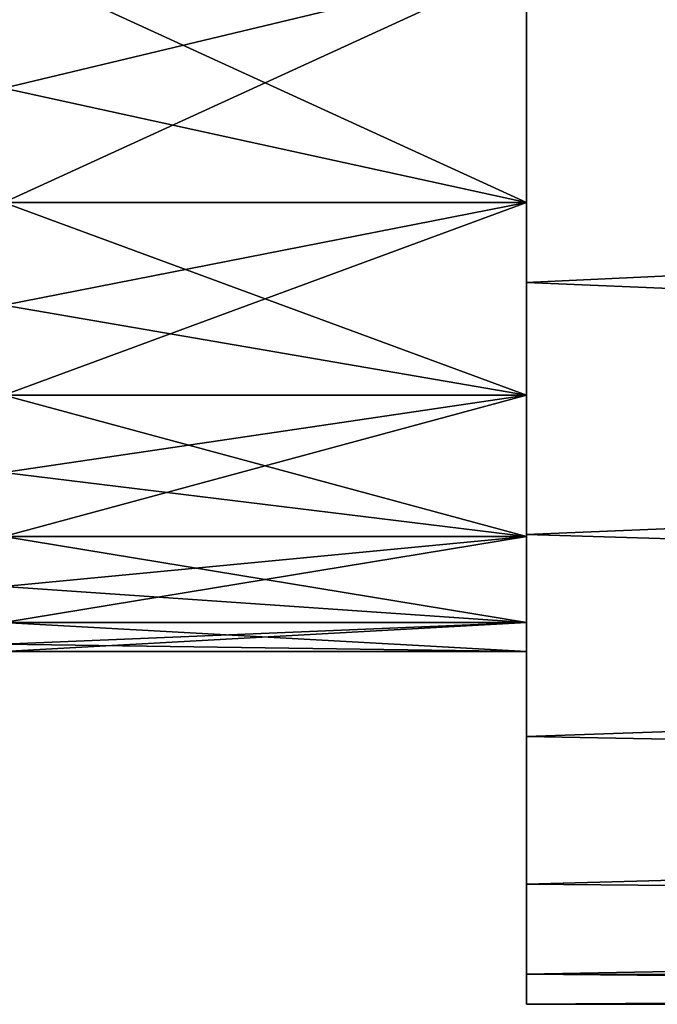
# Model space of a CAD drawing. Header units: metres. Extents: x -71 to 30, y -21 to 69.
# Tile 13 of 111: x -32.94 to -30.5, y -10.35 to -6.58. Entities that reach past the tile are written whole.
import ezdxf

# ---------------------------------------------------------------- set-up
doc = ezdxf.new("R2010")
doc.units = ezdxf.units.M
doc.layers.add('solid_DUSCHE_AUFPUTZ_EU_ASM_SW0003', color=7, linetype='CONTINUOUS')

msp = doc.modelspace()

# ---------------------------------------------------------------- linework, layer by layer
at = {"layer": 'solid_DUSCHE_AUFPUTZ_EU_ASM_SW0003'}
for points in [[(-31, -7.587132, -68.039719), (-31, -5.29021, -68.281036), (-31, -4.085866, -69.019081)], [(-31, -6.453207, -69.091888), (-31, -7.587132, -68.039719), (-31, -4.085866, -69.019081)], [(-31, -7.587132, -68.039719), (-31, -6.363888, -67.364014), (-31, -5.29021, -68.281036)], [(-31, -7.587117, -53.960266), (-31, -5.290224, -53.718975), (-31, -6.363902, -54.636002)], [(-31, -7.587117, -53.960266), (-31, -6.453197, -52.908108), (-31, -5.290224, -53.718975)], [(-31, -6.453207, -69.091888), (-20.149899, -5.914526, -69.493553), (-19.776535, -7.06319, -68.565269)], [(-31, -6.453197, -52.908108), (-19.77644, -7.063458, -53.434982), (-20.149815, -5.914812, -52.506645)], [(-31, -6.363888, -67.364014), (-31, -7.281118, -66.290108), (-33, -6.363913, -67.364006)], [(-31, -6.363902, -54.636002), (-33, -6.363913, -54.63599), (-33, -6.84365, -55.154964)], [(-31, -6.363902, -54.636002), (-33, -6.84365, -55.154964), (-33, -7.281196, -55.709991)], [(-31, -7.281128, -55.709904), (-31, -6.363902, -54.636002), (-33, -7.281196, -55.709991)], [(-31, -7.281118, -66.290108), (-33, -6.84365, -66.845039), (-33, -6.363913, -67.364006)], [(-31, -8.551514, -66.830429), (-31, -7.281118, -66.290108), (-31, -6.363888, -67.364014)], [(-31, -7.587132, -68.039719), (-31, -8.551514, -66.830429), (-31, -6.363888, -67.364014)], [(-31, -8.551505, -55.169556), (-31, -6.363902, -54.636002), (-31, -7.281128, -55.709904)], [(-31, -8.551505, -55.169556), (-31, -7.587117, -53.960266), (-31, -6.363902, -54.636002)], [(-31, -7.587117, -53.960266), (-19.77644, -7.063458, -53.434982), (-31, -6.453197, -52.908108)], [(-31, -6.453207, -69.091888), (-19.776535, -7.06319, -68.565269), (-31, -7.587132, -68.039719)], [(-31, -7.281118, -66.290108), (-33, -7.281196, -66.290009), (-33, -6.84365, -66.845039)], [(-31, -7.587132, -68.039719), (-19.776535, -7.06319, -68.565269), (-19.385855, -8.073947, -67.475601)], [(-31, -7.587117, -53.960266), (-19.385759, -8.074176, -54.524681), (-19.77644, -7.063458, -53.434982)], [(-31, -7.281118, -66.290108), (-31, -8.019114, -65.0858), (-33, -7.281196, -66.290009)], [(-31, -7.281128, -55.709904), (-33, -7.281196, -55.709991), (-33, -7.673706, -56.297421)], [(-31, -7.281128, -55.709904), (-33, -7.673706, -56.297421), (-33, -8.019092, -56.91415)], [(-31, -8.019125, -56.914223), (-31, -7.281128, -55.709904), (-33, -8.019092, -56.91415)], [(-31, -8.019114, -65.0858), (-33, -7.673706, -65.702576), (-33, -7.281196, -66.290009)], [(-31, -9.325074, -65.490601), (-31, -8.019114, -65.0858), (-31, -7.281118, -66.290108)], [(-31, -8.551514, -66.830429), (-31, -9.325074, -65.490601), (-31, -7.281118, -66.290108)], [(-31, -9.325065, -56.50938), (-31, -7.281128, -55.709904), (-31, -8.019125, -56.914223)], [(-31, -9.325065, -56.50938), (-31, -8.551505, -55.169556), (-31, -7.281128, -55.709904)], [(-31, -8.551505, -55.169556), (-19.385759, -8.074176, -54.524681), (-31, -7.587117, -53.960266)], [(-31, -7.587132, -68.039719), (-19.385855, -8.073947, -67.475601), (-31, -8.551514, -66.830429)], [(-31, -8.019114, -65.0858), (-33, -8.019092, -65.085846), (-33, -7.673706, -65.702576)], [(-31, -8.559486, -63.781189), (-33, -8.314933, -64.444107), (-33, -8.019092, -65.085846)], [(-31, -8.019114, -65.0858), (-31, -8.559486, -63.781189), (-33, -8.019092, -65.085846)], [(-31, -8.019125, -56.914223), (-33, -8.019092, -56.91415), (-33, -8.314933, -57.555889)], [(-31, -8.019125, -56.914223), (-33, -8.314933, -57.555889), (-33, -8.559484, -58.218769)], [(-31, -8.55949, -58.218822), (-31, -8.019125, -56.914223), (-33, -8.559484, -58.218769)], [(-31, -9.890168, -64.050713), (-31, -8.559486, -63.781189), (-31, -8.019114, -65.0858)], [(-31, -9.325074, -65.490601), (-31, -9.890168, -64.050713), (-31, -8.019114, -65.0858)], [(-31, -9.890164, -57.949272), (-31, -8.019125, -56.914223), (-31, -8.55949, -58.218822)], [(-31, -9.890164, -57.949272), (-31, -9.325065, -56.50938), (-31, -8.019125, -56.914223)], [(-31, -8.551514, -66.830429), (-19.385855, -8.073947, -67.475601), (-19.015507, -8.911256, -66.264122)], [(-31, -8.551505, -55.169556), (-19.015425, -8.911431, -55.736176), (-19.385759, -8.074176, -54.524681)], [(-31, -8.559486, -63.781189), (-33, -8.559484, -63.781231), (-33, -8.314933, -64.444107)], [(-31, -9.325065, -56.50938), (-19.015425, -8.911431, -55.736176), (-31, -8.551505, -55.169556)], [(-31, -8.551514, -66.830429), (-19.015507, -8.911256, -66.264122), (-31, -9.325074, -65.490601)], [(-31, -8.889186, -62.407928), (-33, -8.751328, -63.101017), (-33, -8.559484, -63.781231)], [(-31, -8.559486, -63.781189), (-31, -8.889186, -62.407928), (-33, -8.559484, -63.781231)], [(-31, -8.55949, -58.218822), (-33, -8.559484, -58.218769), (-33, -8.751328, -58.898983)], [(-31, -8.55949, -58.218822), (-33, -8.751328, -58.898983), (-33, -8.889209, -59.592175)], [(-31, -8.889187, -59.592075), (-31, -8.55949, -58.218822), (-33, -8.889209, -59.592175)], [(-31, -10.234389, -62.542606), (-31, -8.889186, -62.407928), (-31, -8.559486, -63.781189)], [(-31, -9.890168, -64.050713), (-31, -10.234389, -62.542606), (-31, -8.559486, -63.781189)], [(-31, -10.234388, -59.45739), (-31, -8.55949, -58.218822), (-31, -8.889187, -59.592075)], [(-31, -10.234388, -59.45739), (-31, -9.890164, -57.949272), (-31, -8.55949, -58.218822)], [(-31, -8.889186, -62.407928), (-33, -8.889209, -62.407825), (-33, -8.751328, -63.101017)], [(-31, -8.889186, -62.407928), (-31, -9, -61), (-33, -8.889209, -62.407825)], [(-31, -8.889187, -59.592075), (-33, -8.97225, -60.293793), (-33, -9, -61)], [(-31, -9, -61), (-31, -8.889187, -59.592075), (-33, -9, -61)], [(-31, -8.889187, -59.592075), (-33, -8.889209, -59.592175), (-33, -8.97225, -60.293793)], [(-31, -9, -61), (-33, -8.97225, -61.706207), (-33, -8.889209, -62.407825)], [(-31, -10.35, -61), (-31, -9, -61), (-31, -8.889186, -62.407928)], [(-31, -10.234389, -62.542606), (-31, -10.35, -61), (-31, -8.889186, -62.407928)], [(-31, -10.234388, -59.45739), (-31, -8.889187, -59.592075), (-31, -9, -61)], [(-31, -9.325074, -65.490601), (-19.015507, -8.911256, -66.264122), (-18.7006, -9.554454, -64.979431)], [(-31, -9.325065, -56.50938), (-18.700537, -9.554575, -57.020863), (-19.015425, -8.911431, -55.736176)], [(-31, -9, -61), (-33, -9, -61), (-33, -8.97225, -61.706207)], [(-31, -10.234388, -59.45739), (-31, -9, -61), (-31, -10.35, -61)], [(-31, -9.890164, -57.949272), (-18.700537, -9.554575, -57.020863), (-31, -9.325065, -56.50938)], [(-31, -9.325074, -65.490601), (-18.7006, -9.554454, -64.979431), (-31, -9.890168, -64.050713)], [(-31, -9.890168, -64.050713), (-18.7006, -9.554454, -64.979431), (-18.465048, -10.002099, -63.660778)], [(-31, -9.890164, -57.949272), (-18.465012, -10.002166, -58.339478), (-18.700537, -9.554575, -57.020863)], [(-31, -10.234388, -59.45739), (-18.465012, -10.002166, -58.339478), (-31, -9.890164, -57.949272)], [(-31, -9.890168, -64.050713), (-18.465048, -10.002099, -63.660778), (-31, -10.234389, -62.542606)], [(-31, -10.234389, -62.542606), (-18.465048, -10.002099, -63.660778), (-18.320681, -10.264145, -62.330269)], [(-31, -10.234388, -59.45739), (-18.320671, -10.264162, -59.669857), (-18.465012, -10.002166, -58.339478)], [(-31, -10.234388, -59.45739), (-31, -10.35, -61), (-18.320671, -10.264162, -59.669857)], [(-31, -10.234389, -62.542606), (-18.320681, -10.264145, -62.330269), (-18.272316, -10.35, -61)], [(-31, -10.234389, -62.542606), (-18.272316, -10.35, -61), (-31, -10.35, -61)], [(-31, -10.35, -61), (-18.272316, -10.35, -61), (-18.320671, -10.264162, -59.669857)]]:
    msp.add_3dface(points, dxfattribs=at)

doc.saveas('drawing.dxf')
